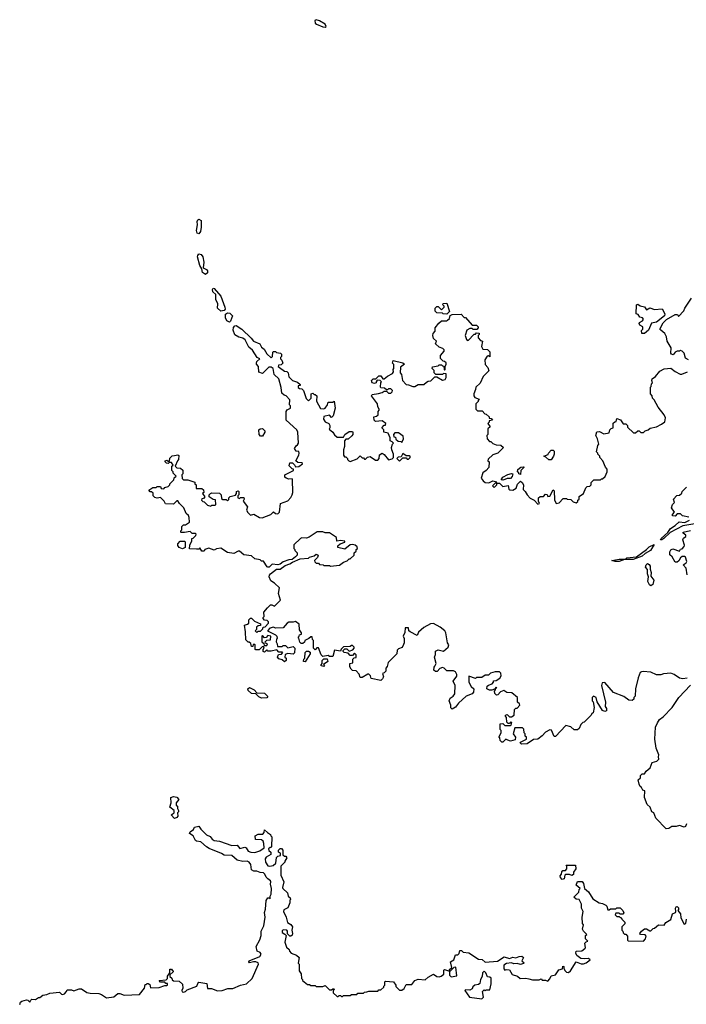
# Model space of a CAD drawing. Extents: x 2386423 to 2568864, y 578392 to 761999.
# Tile 34 of 256: x 2500493 to 2506567, y 606349 to 615326. Entities that reach past the tile are written whole.
import ezdxf

# ---------------------------------------------------------------- set-up
doc = ezdxf.new("R2010")
doc.units = 0

msp = doc.modelspace()

# ---------------------------------------------------------------- linework, layer by layer
at = {"layer": '0CON05XD'}
for points in [[(2503275, 615258.1), (2503285, 615263.8), (2503275.5, 615285), (2503225, 615316.2), (2503195, 615325.6), (2503180.9, 615319.1), (2503184.4, 615295), (2503196.2, 615285), (2503255, 615260.4), (2503275, 615258.1)], [(2502125, 613373.8), (2502109.2, 613379.2), (2502103.1, 613405), (2502114.3, 613454.3), (2502110, 613485), (2502115, 613500), (2502125, 613508), (2502145.8, 613495), (2502146.9, 613435), (2502139.4, 613395), (2502125, 613373.8)], [(2502185, 613002), (2502159.8, 613019.8), (2502153.8, 613055), (2502134.2, 613085), (2502114.4, 613164.4), (2502115, 613176.7), (2502125, 613190), (2502146.2, 613185), (2502162, 613165), (2502170, 613115), (2502163.3, 613063.3), (2502195, 613048.6), (2502204.4, 613035), (2502203.1, 613016.9), (2502185, 613002)], [(2502325, 612668.8), (2502296.2, 612695), (2502297.1, 612735), (2502279.4, 612775), (2502279.2, 612819.2), (2502254, 612845), (2502250, 612865), (2502255, 612877.5), (2502265.9, 612875.9), (2502325.9, 612805.9), (2502362.5, 612705), (2502364, 612686), (2502355, 612673.3), (2502325, 612668.8)], [(2504385, 612640), (2504353, 612643), (2504345, 612650), (2504293, 612653), (2504278.3, 612668.3), (2504280, 612695), (2504295, 612710), (2504305, 612710), (2504335, 612680), (2504360, 612705), (2504360, 612715), (2504350, 612725), (2504351.7, 612738.3), (2504385, 612740), (2504410, 612665), (2504385, 612640)], [(2506587.5, 612225), (2506561.2, 612241.2), (2506547.5, 612285), (2506530, 612305), (2506515, 612310), (2506505, 612302.5), (2506485, 612303.3), (2506466.1, 612293.9), (2506448.3, 612271.7), (2506432.5, 612275), (2506427.5, 612285), (2506430, 612335), (2506392.5, 612395), (2506387.5, 612435), (2506372.5, 612465), (2506333.6, 612493.6), (2506327.5, 612505), (2506355, 612561.2), (2506387.4, 612592.6), (2506465, 612636.7), (2506488.3, 612638.3), (2506495, 612620), (2506545, 612672.5), (2506552.5, 612695), (2506615, 612787.5)], [(2502405, 612566.7), (2502381.2, 612581.2), (2502368.8, 612608.8), (2502369.5, 612640.5), (2502385, 612654), (2502408.7, 612648.7), (2502432, 612625), (2502415, 612577.5), (2502405, 612566.7)], [(2506185, 612463.3), (2506162.5, 612465), (2506158.3, 612491.7), (2506170, 612505), (2506170, 612525), (2506145, 612540), (2506137.5, 612555), (2506140, 612565), (2506169.3, 612580.7), (2506177.5, 612595), (2506167, 612607), (2506145, 612612.5), (2506128.3, 612638.3), (2506110, 612645), (2506113.9, 612726.1), (2506125, 612732.5), (2506146.4, 612716.4), (2506185, 612707.5), (2506205, 612680), (2506235, 612698), (2506277, 612683), (2506348.3, 612688.3), (2506372, 612645), (2506368, 612625), (2506295, 612568.8), (2506251.2, 612558.8), (2506223.6, 612496.4), (2506185, 612463.3)], [(2503005, 610427.5), (2502977, 610403), (2502945, 610400), (2502895, 610383.3), (2502865, 610361.2), (2502845, 610356.7), (2502795, 610361.2), (2502765.8, 610334.2), (2502755, 610333.3), (2502746.7, 610336.7), (2502715, 610390), (2502695, 610390), (2502685, 610400), (2502635, 610410), (2502605, 610437.5), (2502535, 610447.5), (2502495, 610480), (2502485, 610480), (2502445, 610457.5), (2502385, 610467.5), (2502325, 610507.5), (2502285, 610502.5), (2502265, 610490), (2502215, 610507.5), (2502180, 610495), (2502175, 610480), (2502151.7, 610481.7), (2502135, 610510), (2502125, 610500), (2502105, 610497.5), (2502041.7, 610501.7), (2502042.5, 610535), (2502060, 610575), (2502060, 610595), (2502075, 610600), (2502098.3, 610621.7), (2502100, 610635), (2502095, 610640), (2502065, 610640), (2502045, 610660), (2501995, 610650), (2501965, 610650), (2501960, 610655), (2501960, 610665), (2501970, 610675), (2501970, 610705), (2501985, 610720), (2502005, 610720), (2502040, 610745), (2502037, 610787), (2502030, 610805), (2502010, 610825), (2501990, 610875), (2501950, 610915), (2501935, 610940), (2501925, 610940), (2501895, 610910), (2501823, 610913), (2501810, 610935), (2501775, 610970), (2501745, 610962.5), (2501725, 610970), (2501710, 610985), (2501708.3, 611008.3), (2501695, 611020), (2501681.7, 611021.7), (2501670, 611035), (2501705, 611060), (2501735, 611060), (2501745, 611070), (2501775, 611070), (2501781.7, 611051.7), (2501805, 611050), (2501815, 611060), (2501845, 611070), (2501860, 611085), (2501860, 611095), (2501898.3, 611131.7), (2501901.7, 611148.3), (2501920, 611165), (2501891.7, 611191.7), (2501890, 611205), (2501880, 611215), (2501880, 611255), (2501890, 611265), (2501875, 611290), (2501855, 611290), (2501845, 611280), (2501831.7, 611281.7), (2501820, 611295), (2501820, 611305), (2501835, 611310), (2501845, 611300), (2501858.3, 611301.7), (2501861.7, 611328.3), (2501881.7, 611348.3), (2501905, 611352.5), (2501935, 611360), (2501941.7, 611351.7), (2501940, 611315), (2501930, 611305), (2501910, 611255), (2501925, 611240), (2501958.3, 611238.3), (2501978.3, 611218.3), (2501980, 611185), (2501970, 611175), (2501973, 611143), (2501985, 611130), (2502025, 611130), (2502088.3, 611108.3), (2502090, 611095), (2502100, 611085), (2502101.7, 611051.7), (2502151.7, 611051.7), (2502168.3, 611038.3), (2502170, 611015), (2502160, 611005), (2502180, 610975), (2502168.3, 610961.7), (2502151.7, 610958.3), (2502150, 610945), (2502161.7, 610931.7), (2502175, 610930), (2502205, 610900), (2502235, 610890), (2502245, 610900), (2502275, 610900), (2502280, 610905), (2502278.3, 610948.3), (2502255, 610950), (2502220, 610975), (2502220, 610995), (2502233, 611007), (2502245, 611012.5), (2502315, 611010), (2502330, 610995), (2502331.7, 610961.7), (2502345, 610950), (2502375, 610950), (2502385, 610940), (2502398.3, 610951.7), (2502400, 610965), (2502411.7, 610978.3), (2502458.3, 610991.7), (2502470, 611005), (2502470, 611025), (2502485, 611030), (2502490, 611025), (2502490, 610995), (2502480, 610985), (2502480, 610965), (2502495, 610960), (2502505, 610970), (2502535, 610970), (2502537.5, 610955), (2502530, 610935), (2502570, 610885), (2502560, 610855), (2502571.7, 610831.7), (2502595, 610810), (2502627, 610817), (2502678.3, 610788.3), (2502703, 610783), (2502780, 610815), (2502805, 610840), (2502823, 610823), (2502845, 610820), (2502860, 610835), (2502870, 610915), (2502935, 610940), (2502965, 610970), (2502977, 610993), (2502982.5, 611015), (2502980, 611135), (2502975, 611140), (2502945, 611137.5), (2502920, 611145), (2502910, 611155), (2502910, 611175), (2502987.5, 611215), (2502988.3, 611228.3), (2502975, 611230), (2502948.3, 611258.3), (2502953, 611287), (2502980, 611285), (2502998.3, 611268.3), (2503005, 611250), (2503035, 611252.5), (2503070, 611275), (2503067, 611287), (2503028.3, 611288.3), (2503010, 611305), (2503037.5, 611355), (2503040, 611375), (2503035, 611390), (2503013, 611393), (2502997.5, 611415), (2503010.7, 611439.3), (2503025, 611450), (2503032.5, 611465), (2503027.5, 611565), (2503017.5, 611585), (2502920, 611675), (2502920, 611755), (2502930.7, 611769.3), (2502960, 611785), (2502960, 611805), (2502952.5, 611815), (2502955, 611860), (2502920, 611895), (2502901.7, 611901.7), (2502881.7, 611921.7), (2502876.7, 611973.3), (2502855, 612050), (2502812, 612092), (2502803.3, 612145), (2502785, 612156.7), (2502763, 612157), (2502705, 612100), (2502671.7, 612111.7), (2502670, 612165), (2502650, 612185), (2502650, 612195), (2502655, 612210), (2502680, 612235), (2502657, 612247), (2502615, 612313.3), (2502580.8, 612340.8), (2502546.3, 612406.3), (2502525, 612422), (2502490.5, 612430.5), (2502454, 612454), (2502438.8, 612495), (2502440, 612520), (2502453.9, 612536.1), (2502465, 612536.2), (2502515.6, 612505.6), (2502603.3, 612423.3), (2502623.8, 612393.8), (2502681.7, 612371.7), (2502695, 612340), (2502721.7, 612321.7), (2502745, 612280), (2502785, 612242.5), (2502796.4, 612253.6), (2502800, 612295), (2502805, 612300), (2502825, 612300), (2502833, 612293), (2502870, 612285), (2502880, 612275), (2502880, 612255), (2502870, 612245), (2502870, 612235), (2502881.7, 612221.7), (2502890, 612195), (2502875, 612180), (2502850, 612175), (2502847.5, 612165), (2502860, 612155), (2502905, 612120), (2502928.3, 612118.3), (2502940, 612105), (2502945, 612070), (2502980, 612035), (2503025, 612020), (2503048.3, 611998.3), (2503048.3, 611991.7), (2503031.7, 611988.3), (2503031.7, 611971.7), (2503043, 611963), (2503065, 611960), (2503080, 611945), (2503103, 611873), (2503125, 611850), (2503150, 611875), (2503150, 611915), (2503165, 611920), (2503175, 611910), (2503185, 611910), (2503200, 611895), (2503198.3, 611848.3), (2503235, 611780), (2503265, 611777.5), (2503275, 611782.5), (2503297, 611813), (2503305, 611840), (2503345, 611840), (2503358.3, 611848.3), (2503367.5, 611785), (2503350, 611715), (2503335, 611700), (2503315, 611720), (2503263, 611707), (2503260, 611685), (2503275, 611660), (2503310, 611645), (2503320, 611625), (2503320, 611605), (2503313, 611593), (2503346.4, 611566.4), (2503360.7, 611540.7), (2503385, 611520), (2503445, 611520), (2503457, 611543), (2503495, 611570), (2503525, 611570), (2503530, 611565), (2503530, 611545), (2503518.3, 611531.7), (2503485, 611500), (2503465, 611500), (2503452.5, 611485), (2503453.3, 611435), (2503443.3, 611405), (2503442.5, 611355), (2503451.7, 611341.7), (2503465, 611340), (2503480, 611325), (2503480, 611315), (2503493, 611303), (2503505, 611297.5), (2503567, 611323), (2503595, 611350), (2503615, 611330), (2503625, 611330), (2503635, 611320), (2503645, 611320), (2503663, 611337), (2503685, 611342.5), (2503735, 611310), (2503755, 611310), (2503770, 611325), (2503771.7, 611358.3), (2503795, 611372.5), (2503813, 611363), (2503853, 611313), (2503888.3, 611321.7), (2503900, 611335), (2503900, 611365), (2503883, 611403), (2503880, 611425), (2503890, 611455), (2503900, 611465), (2503888.3, 611478.3), (2503870, 611485), (2503870, 611515), (2503850, 611555), (2503810, 611565), (2503810, 611585), (2503792.5, 611605), (2503815, 611630), (2503825, 611630), (2503830, 611645), (2503795, 611670), (2503735, 611662.5), (2503722.5, 611675), (2503720, 611705), (2503745, 611710), (2503758.3, 611721.7), (2503760, 611755), (2503770, 611765), (2503770, 611775), (2503757.5, 611795), (2503752.5, 611825), (2503697.5, 611895), (2503705, 611910), (2503761.7, 611918.3), (2503795, 611927.5), (2503815, 611940), (2503835, 611940), (2503855, 611920), (2503875, 611920), (2503888.3, 611931.7), (2503890, 611945), (2503875, 611960), (2503855, 611960), (2503845, 611950), (2503835, 611950), (2503817.5, 611967.5), (2503785, 611970), (2503780, 611975), (2503782.5, 612017.5), (2503790, 612025), (2503777.5, 612037.5), (2503751.7, 612038.3), (2503740, 612025), (2503740, 612015), (2503725, 612007.5), (2503703.6, 612013.6), (2503700, 612035), (2503715, 612050), (2503738.3, 612051.7), (2503765, 612080), (2503785, 612077.5), (2503801.7, 612051.7), (2503815, 612050), (2503843.9, 612076.1), (2503889.3, 612100.7), (2503900, 612115), (2503897.5, 612135), (2503902.5, 612145), (2503901.7, 612181.7), (2503890, 612195), (2503895, 612220), (2503985, 612197.5), (2504000, 612185), (2503963, 612157), (2503960, 612105), (2503971.7, 612091.7), (2503980, 612035), (2504015, 612000), (2504037, 611997), (2504075, 611980), (2504095, 611982.5), (2504125, 612000), (2504175, 612000), (2504198.3, 612021.7), (2504215, 612030), (2504238.3, 612031.7), (2504275, 612070), (2504295, 612070), (2504345, 612040), (2504370, 612045), (2504380, 612065), (2504378.3, 612098.3), (2504355, 612100), (2504345, 612090), (2504285, 612090), (2504270, 612105), (2504268.3, 612128.3), (2504250, 612145), (2504255, 612160), (2504305, 612170), (2504315, 612180), (2504335, 612180), (2504345, 612170), (2504358.3, 612168.3), (2504360, 612135), (2504365, 612130), (2504370, 612135), (2504370, 612165), (2504380, 612185), (2504378.3, 612198.3), (2504365, 612210), (2504351.7, 612211.7), (2504328.3, 612238.3), (2504327.5, 612265), (2504360, 612305), (2504360, 612315), (2504348.3, 612328.3), (2504315, 612340), (2504281.7, 612371.7), (2504290, 612395), (2504265, 612420), (2504257.5, 612445), (2504260, 612465), (2504280, 612485), (2504277.5, 612515), (2504311.7, 612558.3), (2504335, 612580), (2504385, 612580), (2504390, 612585)], [(2504390, 612585), (2504408.3, 612601.7), (2504415, 612630), (2504435, 612637.5), (2504515, 612640), (2504541.7, 612611.7), (2504555, 612610), (2504615, 612540), (2504655, 612540), (2504670, 612525), (2504670, 612515), (2504658.3, 612501.7), (2504625, 612500), (2504615, 612510), (2504595, 612510), (2504567.5, 612495), (2504552.5, 612445), (2504565, 612410), (2504578.3, 612401.7), (2504635, 612460), (2504645, 612460), (2504655, 612470), (2504678.3, 612468.3), (2504680, 612455), (2504670, 612445), (2504670, 612425), (2504691.7, 612401.7), (2504710, 612395), (2504702.5, 612345), (2504711.7, 612321.7), (2504755, 612320), (2504777, 612297), (2504778.3, 612251.7), (2504765, 612260), (2504751.7, 612258.3), (2504732.5, 612225), (2504733, 612183), (2504757.5, 612155), (2504766.4, 612123.6), (2504717, 612073), (2504689.3, 612010.7), (2504650, 611975), (2504647, 611953), (2504630, 611915), (2504630, 611895), (2504641.7, 611881.7), (2504680, 611865), (2504670, 611855), (2504670, 611845), (2504650, 611825), (2504650, 611775), (2504665, 611760), (2504708.3, 611758.3), (2504731.7, 611731.7), (2504745, 611730), (2504770, 611705), (2504771.7, 611691.7), (2504788.3, 611688.3), (2504800, 611675), (2504771.7, 611668.3), (2504770, 611655), (2504760, 611645), (2504780, 611615), (2504760, 611595), (2504760, 611545), (2504750, 611535), (2504753, 611503), (2504775, 611480), (2504785, 611480), (2504803, 611463), (2504835, 611450), (2504877, 611447), (2504900, 611425), (2504850, 611375), (2504805, 611360), (2504761.7, 611318.3), (2504760, 611305), (2504770, 611295), (2504767, 611243), (2504742.5, 611215), (2504712.5, 611195), (2504696.7, 611145), (2504715, 611120), (2504735, 611107.5), (2504766.4, 611103.6), (2504805, 611120), (2504830, 611115), (2504840, 611100), (2504825, 611100), (2504802.5, 611075), (2504815, 611060), (2504828.3, 611071.7), (2504840, 611085), (2504840, 611100), (2504865, 611100), (2504895, 611070), (2504945, 611080), (2504950, 611045), (2504958.3, 611038.3), (2504985, 611037.5), (2505017.5, 611055), (2505029.3, 611090.7), (2505055, 611117.5), (2505072.5, 611105), (2505082.5, 611085), (2505081.7, 611041.7), (2505100, 611025), (2505117.5, 610995), (2505145, 610962.5), (2505180, 610945), (2505215, 610910), (2505230, 610915), (2505220, 610935), (2505220, 610965), (2505235, 610980), (2505265, 610980), (2505285, 611000), (2505298.3, 610998.3), (2505305, 610980), (2505325, 610982.5), (2505355, 611040), (2505361.7, 611031.7), (2505367, 610947), (2505380, 610915), (2505408.3, 610921.7), (2505445, 610960), (2505475, 610960), (2505483, 610953), (2505515, 610950), (2505535, 610930), (2505565, 610920), (2505578.3, 610931.7), (2505580, 610945), (2505590, 610955), (2505591.7, 610978.3), (2505630, 611005), (2505651.7, 611058.3), (2505665, 611070), (2505688.3, 611071.7), (2505700, 611085), (2505700, 611105), (2505725, 611130), (2505785, 611130), (2505795, 611140), (2505805, 611140), (2505828.3, 611161.7), (2505847, 611203), (2505847, 611227), (2505830, 611245), (2505807.5, 611305), (2505780, 611335), (2505780, 611345), (2505760, 611365), (2505760, 611375), (2505750, 611385), (2505760, 611445), (2505770, 611455), (2505757.5, 611505), (2505742.5, 611535), (2505751.7, 611568.3), (2505775, 611570), (2505815, 611550), (2505865, 611560), (2505870, 611585), (2505881.7, 611598.3), (2505900, 611605), (2505901.7, 611648.3), (2505915, 611660), (2505928.3, 611661.7), (2505935, 611690), (2505968.3, 611678.3), (2505991.7, 611641.7), (2506015, 611640), (2506030, 611625), (2506031.7, 611611.7), (2506085, 611560), (2506105, 611560), (2506125, 611577.5), (2506137, 611577), (2506153, 611563), (2506177, 611563), (2506193, 611577), (2506220, 611585), (2506238.3, 611601.7), (2506295, 611612.5), (2506341.7, 611638.3), (2506370.7, 611659.3), (2506376.7, 611695), (2506365, 611722.5), (2506311.7, 611791.7), (2506275, 611860), (2506260, 611875), (2506257, 611897), (2506240, 611915), (2506240, 611975), (2506247, 611983), (2506250, 612005), (2506260, 612015), (2506252.5, 612035), (2506255, 612050), (2506285, 612072.5), (2506325, 612120), (2506365, 612143.3), (2506425, 612147.5), (2506465, 612117.5), (2506510, 612095), (2506525, 612093.3), (2506577.5, 612115)], [(2502688.3, 611528.3), (2502673.6, 611543.6), (2502672.5, 611585), (2502683, 611597), (2502705, 611597.5), (2502727, 611577), (2502727.5, 611565), (2502705, 611530), (2502688.3, 611528.3)], [(2503975, 611470), (2503990, 611505), (2503988.3, 611528.3), (2503945, 611560), (2503911.7, 611558.3), (2503900, 611545), (2503901.7, 611521.7), (2503918.3, 611518.3), (2503921.7, 611501.7), (2503942.5, 611482.5), (2503965, 611480), (2503975, 611470)], [(2505335, 611312.5), (2505315, 611312.5), (2505288.3, 611338.3), (2505270, 611345), (2505308.3, 611361.7), (2505310, 611375), (2505335, 611400), (2505355, 611400), (2505361.7, 611391.7), (2505362.5, 611365), (2505356.7, 611345), (2505335, 611312.5)], [(2503955, 611300), (2503985, 611330), (2504015, 611330), (2504025, 611320), (2504035, 611320), (2504050, 611335), (2504050, 611345), (2504045, 611350), (2504015, 611350), (2503985, 611370), (2503968.3, 611341.7), (2503943, 611337), (2503930, 611325), (2503955, 611300)], [(2505055, 611180), (2505040, 611185), (2505040, 611195), (2505030, 611205), (2505032.5, 611225), (2505060, 611245), (2505085, 611250), (2505090, 611245), (2505060, 611215), (2505055, 611180)], [(2504895, 611127.5), (2504881.7, 611131.7), (2504894.2, 611155.8), (2504941.7, 611178.3), (2504975, 611188.8), (2504986.7, 611186.7), (2504979.5, 611160.5), (2504966.2, 611143.8), (2504935, 611143.3), (2504915, 611133.3), (2504895, 611127.5)], [(2506589.2, 610790.8), (2506533.6, 610803.6), (2506515, 610820), (2506485, 610820), (2506465, 610800), (2506441.7, 610801.7), (2506440, 610815), (2506460, 610835), (2506432.5, 610875), (2506442.5, 610905), (2506460, 610925), (2506450, 610955), (2506481.7, 610988.3), (2506505, 610990), (2506525, 611010), (2506530, 611025), (2506570, 611065)], [(2506645, 610729.6), (2506535, 610711.3), (2506420.9, 610649.1), (2506363.3, 610595), (2506345, 610584.4), (2506332.5, 610585), (2506336.7, 610595), (2506398.3, 610651.7), (2506423.2, 610686.8), (2506466, 610715), (2506501.2, 610748.8), (2506555, 610742), (2506595, 610762.2)], [(2506130, 609325), (2506103.3, 609225), (2506101.7, 609158.3), (2506090, 609145), (2506088.3, 609131.7), (2506075, 609120), (2506045, 609122.5), (2505996.7, 609156.7), (2505905, 609192.5), (2505825, 609282.5), (2505800, 609280), (2505794.2, 609255), (2505831.2, 609105), (2505827.5, 609065), (2505840, 609045), (2505840, 609025), (2505825, 609020), (2505805, 609027.5), (2505756.4, 609106.4), (2505746.7, 609145), (2505723, 609157), (2505710, 609145), (2505710, 609115), (2505717, 609107), (2505727.5, 609055), (2505720, 609005), (2505705, 609000), (2505700, 608985), (2505635, 608920), (2505623, 608917), (2505605, 608900), (2505590, 608865), (2505575, 608850), (2505545, 608852.5), (2505515, 608877.5), (2505468.3, 608891.7), (2505375, 608790), (2505361.7, 608791.7), (2505338.3, 608848.3), (2505325, 608850), (2505285, 608830), (2505253.8, 608796.2), (2505215, 608767.5), (2505175, 608763.3), (2505116, 608724), (2505065, 608720), (2505053, 608733), (2505055, 608740), (2505110, 608765), (2505110, 608785), (2505100, 608795), (2505100, 608815), (2505090, 608825), (2505087, 608857), (2505075, 608870), (2505005, 608870), (2504990, 608815), (2505010, 608785), (2505008.3, 608761.7), (2504965, 608747.5), (2504941.7, 608758.3), (2504923, 608767), (2504895, 608740), (2504885, 608740), (2504870, 608755), (2504867, 608777), (2504860, 608785), (2504880, 608825), (2504880, 608845), (2504870, 608855), (2504870, 608905), (2504895, 608910), (2504915, 608890), (2504965, 608890), (2504970, 608895), (2504978.3, 608918.3), (2504965, 608920), (2504955, 608910), (2504945, 608910), (2504931.7, 608921.7), (2504930, 608965), (2504920, 608975), (2504920, 608985), (2504935, 608990), (2504955, 608970), (2504975, 608970), (2504997.5, 608985), (2505001.7, 609038.3), (2505015, 609050), (2505025, 609050), (2505050, 609075), (2505048.3, 609088.3), (2505030, 609105), (2505030, 609145), (2504978.3, 609188.3), (2504930.7, 609190.7), (2504905, 609210), (2504875, 609197.5), (2504849.3, 609170.7), (2504838.3, 609168.3), (2504823, 609183), (2504820, 609205), (2504830, 609215), (2504830, 609230), (2504840, 609235), (2504835, 609240), (2504818.3, 609221.7), (2504795, 609212.5), (2504773, 609213), (2504750, 609225), (2504751.7, 609248.3), (2504765, 609260), (2504798.3, 609271.7), (2504810, 609285), (2504811.7, 609298.3), (2504835, 609300), (2504868.3, 609321.7), (2504880, 609345), (2504878.3, 609368.3), (2504865, 609380), (2504825, 609380), (2504783, 609367), (2504765, 609350), (2504735, 609350), (2504705, 609330), (2504655, 609330), (2504645, 609320), (2504585, 609340), (2504586.7, 609285), (2504607, 609247), (2504632.5, 609225), (2504626.7, 609193.3), (2504615, 609180), (2504560.7, 609159.3), (2504492.5, 609095), (2504465, 609057.5), (2504435, 609040), (2504422.5, 609052.5), (2504422.5, 609075), (2504407.5, 609115), (2504415, 609140), (2504443, 609157), (2504459.3, 609180.7), (2504460, 609255), (2504442.5, 609295), (2504475, 609340), (2504477, 609357), (2504465, 609380), (2504445, 609390), (2504385, 609390), (2504360, 609415), (2504345, 609420), (2504320.7, 609409.3), (2504297, 609383), (2504283, 609383), (2504267.5, 609395), (2504268.3, 609421.7), (2504276.7, 609433.3), (2504287.5, 609455), (2504272.5, 609515), (2504281.7, 609538.3), (2504281.7, 609568.3), (2504305, 609580), (2504355, 609570), (2504397.5, 609605), (2504402.5, 609625), (2504390, 609645), (2504377.5, 609735), (2504367.5, 609755), (2504325, 609787.5), (2504265, 609820), (2504235, 609817.5), (2504177, 609783), (2504127, 609743), (2504115, 609712.5), (2504050, 609745), (2504040, 609755), (2504035, 609780), (2504005, 609780), (2504001.7, 609738.3), (2503987.5, 609705), (2503997.5, 609685), (2503997.5, 609645), (2503991.7, 609628.3), (2503978.3, 609601.7), (2503945, 609590), (2503931.7, 609578.3), (2503930, 609545), (2503850, 609465), (2503841.7, 609428.3), (2503830, 609415), (2503830, 609385), (2503815, 609370), (2503800, 609365), (2503807.5, 609335), (2503800, 609315), (2503785, 609300), (2503695, 609320), (2503690, 609345), (2503675, 609360), (2503665, 609360), (2503615, 609330), (2503595, 609330), (2503587.5, 609357.5), (2503558.3, 609388.3), (2503525, 609392.5), (2503513.6, 609403.6), (2503502.5, 609425), (2503500, 609455), (2503528.3, 609461.7), (2503530, 609495), (2503541.7, 609508.3), (2503558.3, 609511.7), (2503560, 609535), (2503545, 609550), (2503525, 609530), (2503505, 609530), (2503485, 609550), (2503450, 609555), (2503440, 609565), (2503440, 609575), (2503455, 609590), (2503475, 609590), (2503495, 609570), (2503528.3, 609581.7), (2503540, 609595), (2503540, 609605), (2503525, 609620), (2503515, 609620), (2503505, 609610), (2503443, 609607), (2503421.7, 609588.3), (2503415, 609570), (2503361.7, 609578.3), (2503345, 609520), (2503315, 609520), (2503305, 609530), (2503255, 609520), (2503240, 609535), (2503215, 609600), (2503201.7, 609598.3), (2503185, 609580), (2503170, 609595), (2503170, 609665), (2503160, 609675), (2503158.3, 609698.3), (2503145, 609700), (2503127, 609683), (2503090, 609665), (2503088.3, 609651.7), (2503071.7, 609638.3), (2503058.3, 609638.3), (2503045, 609650), (2503037, 609687), (2503030, 609695), (2503040, 609705), (2503041.7, 609718.3), (2503060, 609725), (2503060, 609735), (2503043, 609763), (2503040, 609815), (2503005, 609840), (2502985, 609832.5), (2502945, 609832.5), (2502930, 609825), (2502895, 609782.5), (2502825, 609777.5), (2502805, 609787.5), (2502773, 609777), (2502750, 609755), (2502825, 609717.5), (2502837.5, 609705), (2502840, 609685), (2502833, 609677), (2502830, 609655), (2502840, 609635), (2502841.7, 609611.7), (2502885, 609610), (2502895, 609620), (2502915, 609620), (2502935, 609600), (2502985, 609610), (2503000, 609595), (2502997, 609553), (2502985, 609540), (2502935, 609547.5), (2502911.7, 609538.3), (2502910, 609515), (2502920, 609505), (2502920, 609485), (2502905, 609470), (2502885, 609490), (2502855, 609500), (2502842.5, 609515), (2502851.7, 609538.3), (2502878.3, 609541.7), (2502890, 609555), (2502885, 609560), (2502855, 609560), (2502835, 609580), (2502785, 609570), (2502755, 609570), (2502745, 609580), (2502725, 609560), (2502710, 609565), (2502710, 609585), (2502720, 609595), (2502715, 609610), (2502701.7, 609608.3), (2502675, 609580), (2502645, 609580), (2502640, 609585), (2502640, 609625), (2502635, 609630), (2502621.7, 609628.3), (2502618.3, 609611.7), (2502605, 609610), (2502598.3, 609638.3), (2502585, 609650), (2502575, 609650), (2502553, 609673), (2502550, 609745), (2502540, 609805), (2502570, 609815), (2502580, 609825), (2502580, 609855), (2502595, 609870), (2502605, 609870), (2502631.7, 609841.7), (2502688.3, 609818.3), (2502688.3, 609801.7), (2502665, 609800), (2502651.7, 609788.3), (2502650, 609765), (2502640, 609755), (2502655, 609740), (2502665, 609750), (2502688.3, 609751.7), (2502708.3, 609771.7), (2502711.7, 609788.3), (2502728.3, 609791.7), (2502760, 609825), (2502760, 609835), (2502748.3, 609848.3), (2502725, 609850), (2502710, 609865), (2502710, 609875), (2502720, 609885), (2502717.5, 609925), (2502750, 609965), (2502778.3, 609991.7), (2502791.7, 609991.7), (2502815, 609980), (2502870, 610035), (2502850, 610095), (2502860, 610145), (2502815, 610190), (2502780.7, 610210.7), (2502767.5, 610245), (2502768.3, 610261.7), (2502777.5, 610275), (2502832.5, 610315), (2502865, 610317.5), (2502910.5, 610349.5), (2502955.9, 610364.1), (2502979.3, 610380.7), (2503048.3, 610411.7), (2503125, 610417.5), (2503135, 610426.7), (2503175, 610437.5), (2503195, 610452.5), (2503212.5, 610445), (2503207, 610423), (2503180, 610395), (2503181.7, 610381.7), (2503195, 610370), (2503215, 610370), (2503225, 610360), (2503257, 610357), (2503265, 610350), (2503315, 610350), (2503325, 610342.5), (2503407, 610353), (2503445, 610380), (2503477, 610393), (2503495, 610410), (2503505, 610410), (2503540, 610445), (2503540, 610465), (2503558.3, 610481.7), (2503560, 610495), (2503570, 610505), (2503568.3, 610518.3), (2503550, 610535), (2503525, 610542.5), (2503505, 610536.7), (2503455, 610497.5), (2503393, 610513), (2503390.7, 610529.3), (2503413.8, 610546.2), (2503455, 610562.5), (2503455, 610570), (2503415, 610577.5), (2503381.7, 610571.7), (2503380, 610605), (2503315, 610647.5), (2503275, 610647.5), (2503255, 610657.5), (2503205, 610657.5), (2503131.7, 610608.3), (2503105, 610600), (2503065, 610602.5), (2503053, 610597), (2502991.7, 610538.3), (2502990, 610505), (2503000, 610495), (2503000, 610485), (2503020, 610465), (2503020, 610445), (2503005, 610427.5)], [(2506576, 610265), (2506566.7, 610325), (2506540, 610355), (2506565, 610372.5), (2506572.5, 610385), (2506560, 610425), (2506551.7, 610431.7), (2506528.3, 610431.7), (2506515, 610420), (2506499.3, 610390.7), (2506485, 610380), (2506465, 610380), (2506438.3, 610428.3), (2506418.3, 610448.3), (2506417.5, 610475), (2506427, 610493), (2506445, 610502.5), (2506505, 610480), (2506515, 610500), (2506528.3, 610501.7), (2506548.3, 610521.7), (2506550, 610535), (2506536.7, 610585), (2506542.3, 610597.7), (2506562.5, 610615), (2506562.5, 610625), (2506537.5, 610645), (2506540, 610655), (2506605, 610669.2)], [(2501975, 610502.5), (2501945, 610512.5), (2501933, 610533), (2501933, 610547), (2501955, 610570), (2501995, 610570), (2502000, 610565), (2502000, 610515), (2501975, 610502.5)], [(2505955, 610384.6), (2505920, 610385), (2505890, 610395), (2505955, 610406.9), (2506011.7, 610408.3), (2506025, 610418.8), (2506112, 610428), (2506203.8, 610495), (2506229.3, 610520.7), (2506275, 610540), (2506240, 610485), (2506192.1, 610457.9), (2506165, 610434.5), (2506082.5, 610405), (2506005, 610403.3), (2505955, 610384.6)], [(2506245, 610163.3), (2506232.7, 610172.7), (2506216.2, 610205), (2506223.3, 610245), (2506213.1, 610273.1), (2506213.3, 610313.3), (2506196.2, 610335), (2506200, 610355), (2506215, 610366.7), (2506229.5, 610359.5), (2506238.8, 610345), (2506237.5, 610315), (2506248, 610285), (2506243.3, 610253.3), (2506270, 610215), (2506263.3, 610175), (2506245, 610163.3)], [(2502745, 609620), (2502750, 609635), (2502731.7, 609641.7), (2502730, 609655), (2502745, 609670), (2502778.3, 609671.7), (2502780, 609705), (2502755, 609710), (2502738.3, 609691.7), (2502725, 609690), (2502705, 609710), (2502700, 609705), (2502700, 609655), (2502718.3, 609638.3), (2502721.7, 609621.7), (2502745, 609620)], [(2503095, 609470), (2503080, 609475), (2503083, 609497), (2503090, 609505), (2503093, 609557), (2503105, 609570), (2503125, 609570), (2503138.3, 609558.3), (2503140, 609545), (2503095, 609470)], [(2503265, 609430), (2503240, 609435), (2503240, 609445), (2503250, 609455), (2503250, 609485), (2503265, 609500), (2503295, 609500), (2503300, 609475), (2503261.7, 609448.3), (2503270, 609435), (2503265, 609430)], [(2506576.4, 609323.6), (2506535, 609317.5), (2506505, 609322.5), (2506456.1, 609356.1), (2506425, 609367.5), (2506358.3, 609361.7), (2506335, 609352.5), (2506295, 609352.5), (2506245, 609376.7), (2506175, 609383.3), (2506158.3, 609381.7), (2506147, 609373), (2506130, 609325)], [(2506567.5, 607995), (2506559.3, 607970.7), (2506546.4, 607963.6), (2506505, 607980), (2506475, 607970), (2506435, 607970), (2506408.3, 607951.7), (2506385, 607950), (2506290, 608045), (2506270, 608095), (2506253, 608103), (2506237, 608147), (2506209.3, 608169.3), (2506187.5, 608235), (2506190, 608295), (2506171.7, 608301.7), (2506160, 608325), (2506147.5, 608335), (2506137.5, 608355), (2506130, 608395), (2506150, 608415), (2506150, 608435), (2506165, 608450), (2506185, 608450), (2506200, 608475), (2506236.4, 608503.6), (2506257.5, 608555), (2506297.5, 608565), (2506317.5, 608585), (2506313.3, 608605), (2506317.5, 608625), (2506293.9, 608683.9), (2506280, 608765), (2506286.2, 608875), (2506303.8, 608915), (2506323.3, 608945), (2506355, 608968.8), (2506437.1, 609055), (2506500, 609145), (2506605, 609258.8)], [(2502695, 609141.2), (2502671.7, 609151.7), (2502645, 609180), (2502605, 609182.5), (2502575, 609210), (2502572.5, 609225), (2502587, 609237), (2502630, 609215), (2502655, 609190), (2502725, 609186.2), (2502752.5, 609155), (2502745, 609143.3), (2502695, 609141.2)], [(2501905, 608043.3), (2501872.5, 608075), (2501900, 608095), (2501900, 608115), (2501860, 608145), (2501872.5, 608185), (2501870, 608235), (2501895, 608242.5), (2501925, 608237.5), (2501942.5, 608215), (2501920, 608185), (2501920, 608165), (2501930, 608155), (2501930, 608135), (2501940, 608115), (2501940, 608105), (2501930, 608095), (2501932.5, 608065), (2501925, 608052.5), (2501905, 608043.3)], [(2502754.4, 607494.4), (2502738.6, 607508.6), (2502728, 607535), (2502715, 607548), (2502685, 607550), (2502655, 607562.5), (2502625, 607562.5), (2502604.1, 607574.1), (2502600, 607625), (2502585, 607646), (2502565, 607653.8), (2502525, 607650), (2502475, 607662.5), (2502425, 607706.7), (2502355, 607708.8), (2502333.3, 607725), (2502219.7, 607769.7), (2502194.5, 607784.5), (2502145, 607831.2), (2502105, 607836.7), (2502094, 607844), (2502072.5, 607885), (2502040, 607905), (2502047, 607923), (2502076.4, 607943.6), (2502087, 607963), (2502125, 607972.5), (2502143.8, 607945), (2502193.8, 607895), (2502228.8, 607878.8), (2502246.1, 607856.1), (2502265, 607843.3), (2502315, 607836.7), (2502425, 607797.5), (2502475, 607800), (2502498.3, 607768.3), (2502545, 607782.5), (2502556.1, 607776.1), (2502575, 607743.8), (2502600, 607735), (2502635, 607734.3), (2502681.7, 607748.3), (2502720, 607775), (2502717.5, 607815), (2502710, 607835), (2502695, 607850), (2502641.7, 607851.7), (2502640, 607885), (2502665, 607900), (2502708.3, 607901.7), (2502720, 607915), (2502725, 607940), (2502750, 607915), (2502778.3, 607898.3), (2502780, 607885), (2502790, 607875), (2502788.3, 607788.3), (2502785, 607780), (2502775, 607780), (2502760, 607765), (2502761.7, 607751.7), (2502780, 607735), (2502780, 607715), (2502740, 607690), (2502730, 607675), (2502732.9, 607645), (2502755, 607611.2), (2502771.7, 607608.3), (2502804.1, 607615.9), (2502827.5, 607635), (2502831.7, 607688.3), (2502845, 607700), (2502870, 607705), (2502868.3, 607728.3), (2502850, 607735), (2502850, 607755), (2502865, 607770), (2502878.3, 607768.3), (2502890, 607755), (2502891.7, 607711.7), (2502905, 607700), (2502918.3, 607698.3), (2502927.5, 607685), (2502910, 607655), (2502910, 607645), (2502873, 607607), (2502873.6, 607526.4), (2502900, 607465), (2502886.7, 607415), (2502890, 607405), (2502932.5, 607365), (2502940, 607335), (2502958.3, 607318.3), (2502960, 607305), (2502953, 607297), (2502953.3, 607275), (2502935, 607230), (2502900.7, 607209.3), (2502897.5, 607195), (2502922.5, 607145), (2502932.5, 607095), (2502965, 607077.5), (2502977.5, 607055), (2502972.5, 607025), (2502980, 606995), (2502975, 606980), (2502965, 606970), (2502955, 606970), (2502932.5, 606992.5), (2502932.5, 607015), (2502926.2, 607026.2), (2502895, 607027.5), (2502885, 607020), (2502883.3, 607005), (2502909.3, 606989.3), (2502920, 606975), (2502910, 606915), (2502925, 606870), (2502948.3, 606848.3), (2502950, 606835), (2502967.5, 606815), (2503015.9, 606795.9), (2503040, 606775), (2503030, 606725), (2503040, 606715), (2503040, 606655), (2503057, 606627), (2503060, 606585), (2503070, 606575), (2503070, 606565), (2503115, 606530), (2503135, 606530), (2503145, 606520), (2503185, 606520), (2503195, 606510), (2503255, 606510), (2503275, 606520), (2503315, 606480), (2503335, 606480), (2503345, 606490), (2503355, 606490), (2503360, 606485), (2503350, 606475), (2503350, 606455), (2503385, 606420), (2503395, 606420), (2503405, 606430), (2503415, 606430), (2503425, 606420), (2503435, 606420), (2503445, 606430), (2503505, 606430), (2503515, 606440), (2503565, 606440), (2503575, 606450), (2503625, 606450), (2503635, 606460), (2503655, 606462.5), (2503675, 606470), (2503755, 606470), (2503765, 606480), (2503785, 606480), (2503810, 606505), (2503810, 606515), (2503820, 606525), (2503820, 606555), (2503825, 606560), (2503900, 606555), (2503920, 606525), (2503921.7, 606511.7), (2503940.7, 606490.7), (2503955, 606477.5), (2503975, 606477.5), (2503996.1, 606493.9), (2504015, 606530), (2504065, 606530), (2504095, 606567.5), (2504125, 606577.5), (2504187, 606573), (2504213.8, 606596.2), (2504265, 606622.5), (2504295, 606602.5), (2504315, 606600), (2504333.6, 606606.4), (2504357, 606623), (2504358.3, 606661.7), (2504365, 606667.5), (2504410, 606650), (2504410, 606615), (2504425, 606600), (2504475, 606610), (2504468.3, 606688.3), (2504450, 606685), (2504415, 606650), (2504410, 606650), (2504410, 606665), (2504430, 606685), (2504420, 606735), (2504450, 606755), (2504465, 606800), (2504485, 606800), (2504498.3, 606811.7), (2504505, 606840), (2504518.3, 606838.3), (2504533, 606823), (2504585, 606817.5), (2504675, 606760), (2504708.3, 606758.3), (2504735, 606732.5), (2504847, 606743), (2504908.3, 606781.7), (2504955, 606767.5), (2504985, 606777.5), (2505015, 606772.5), (2505043.6, 606786.4), (2505067, 606787), (2505082.5, 606775), (2505070, 606745), (2505088.3, 606728.3), (2505085, 606720), (2505055, 606713.3), (2505025, 606722.5), (2504995, 606717.5), (2504975, 606727.5), (2504928.3, 606721.7), (2504903, 606707), (2504903, 606673), (2504915, 606660), (2504925, 606667.5), (2504955, 606662.5), (2504981.7, 606621.7), (2505030, 606605), (2505053, 606583), (2505105, 606587.5), (2505131.7, 606581.7), (2505165, 606572.5), (2505225, 606572.5), (2505245, 606580), (2505255, 606570), (2505285, 606570), (2505305, 606560), (2505325, 606580), (2505335, 606610), (2505375, 606617.5), (2505405, 606662.5), (2505438.3, 606671.7), (2505441.7, 606698.3), (2505450, 606695), (2505450, 606675), (2505463.6, 606653.6), (2505475, 606642.5), (2505495, 606640), (2505512.5, 606655), (2505563, 606737), (2505608.3, 606718.3), (2505631.7, 606718.3), (2505655, 606727.5), (2505690, 606755), (2505675, 606767.5), (2505635, 606762.5), (2505605, 606767.5), (2505570, 606795), (2505560, 606815), (2505565, 606832.5), (2505615, 606836.7), (2505643, 606857), (2505650, 606865), (2505643.3, 606905), (2505655, 606920), (2505670, 606925), (2505650, 606945), (2505650, 606975), (2505660, 606985), (2505630, 607015), (2505622.5, 607035), (2505630, 607075), (2505620, 607085), (2505617.5, 607145), (2505627.5, 607195), (2505612.5, 607225), (2505611.7, 607261.7), (2505590, 607305), (2505565, 607307.5), (2505542.5, 607325), (2505588.3, 607371.7), (2505590, 607395), (2505600, 607405), (2505562.5, 607435), (2505575, 607470), (2505618.3, 607468.3), (2505631.7, 607451.7), (2505640, 607405), (2505677.5, 607375), (2505715, 607310), (2505773, 607273), (2505805, 607267.5), (2505835, 607252.5), (2505842.5, 607245), (2505851.7, 607211.7), (2505865, 607210), (2505875, 607220), (2505925, 607220), (2505935, 607230), (2505965, 607230), (2505990, 607205), (2505997.5, 607182.5), (2505988.3, 607171.7), (2505965, 607170), (2505955, 607180), (2505925, 607180), (2505920, 607165), (2505935, 607150), (2505955, 607150), (2505965, 607140), (2505975, 607140), (2505980, 607125), (2506007, 607097), (2506007, 607083), (2505980, 607055), (2505980, 607025), (2505990, 607015), (2505991.7, 607001.7), (2506005, 606990), (2506015, 606990), (2506031.7, 606971.7), (2506030, 606935), (2506038.3, 606928.3), (2506175.7, 606924.3), (2506196.7, 606945), (2506201.7, 606971.7), (2506191.7, 606981.7), (2506150, 606985), (2506142.5, 606995), (2506157.5, 607015), (2506185, 607037.5), (2506205, 607037.5), (2506235, 607020), (2506245, 607020), (2506265, 607040), (2506277, 607043), (2506315, 607072.5), (2506365, 607070), (2506380, 607095), (2506426.7, 607123.3), (2506440, 607175), (2506467.5, 607185), (2506472.5, 607195), (2506467.5, 607225), (2506475, 607237.5), (2506485, 607240), (2506495, 607227.5), (2506496.2, 607213.8), (2506490, 607205), (2506513.8, 607175), (2506516.7, 607136.7), (2506548.3, 607078.3), (2506562.5, 607085), (2506567.5, 607125)], [(2505435, 607487.5), (2505420, 607505), (2505418.3, 607521.7), (2505430, 607535), (2505433, 607557), (2505441.7, 607568.3), (2505465, 607570), (2505480, 607585), (2505480, 607605), (2505471.7, 607618.3), (2505558.3, 607618.3), (2505560, 607585), (2505540, 607555), (2505538.3, 607531.7), (2505525, 607522.5), (2505501.7, 607531.7), (2505468.3, 607531.7), (2505460, 607525), (2505455, 607492.5), (2505435, 607487.5)], [(2500493, 606347), (2500501.7, 606368.3), (2500512.5, 606377.5), (2500555, 606390), (2500567, 606387), (2500585, 606370), (2500590, 606385), (2500603, 606397), (2500637, 606393), (2500665, 606410), (2500675, 606410), (2500705, 606432.5), (2500741.7, 606438.3), (2500768.3, 606451.7), (2500855, 606460), (2500873, 606443), (2500885, 606440), (2500900, 606445), (2500920, 606465), (2500925, 606480), (2500965, 606480), (2500985, 606472.5), (2501035, 606490), (2501055, 606490), (2501105, 606457.5), (2501135, 606450), (2501215, 606446.7), (2501238.3, 606438.3), (2501285, 606407.5), (2501351.7, 606418.3), (2501387, 606447), (2501405, 606447.5), (2501445, 606432.5), (2501585, 606440), (2501630, 606495), (2501635, 606530), (2501645, 606530), (2501655, 606540), (2501665, 606540), (2501678.3, 606528.3), (2501685, 606500), (2501765, 606502.5), (2501815, 606520), (2501835, 606520), (2501840, 606525), (2501838.3, 606538.3), (2501825, 606540), (2501815, 606550), (2501775, 606550), (2501763, 606567), (2501828.3, 606571.7), (2501840, 606585), (2501840, 606605), (2501860, 606635), (2501861.7, 606668.3), (2501875, 606670), (2501881.7, 606661.7), (2501890, 606655), (2501890, 606645), (2501861.7, 606618.3), (2501861.7, 606601.7), (2501878.3, 606588.3), (2501881.7, 606571.7), (2501893, 606563), (2501945, 606560), (2501975, 606532.5), (2501980, 606495), (2501970, 606475), (2501974.1, 606464.1), (2501985, 606460), (2502002.5, 606465), (2502018.8, 606481.2), (2502105.8, 606514.2), (2502115, 606540), (2502125, 606550), (2502197.5, 606537.5), (2502203, 606493), (2502241.7, 606491.7), (2502295, 606473.3), (2502336.4, 606473.6), (2502388.3, 606491.7), (2502435, 606492.5), (2502505, 606522.5), (2502560, 606535), (2502610, 606585), (2502668, 606715), (2502665, 606726.7), (2502645, 606736.7), (2502622.5, 606737.5), (2502588.3, 606728.3), (2502580, 606735), (2502582.5, 606745), (2502682.5, 606785), (2502693.8, 606805), (2502685, 606820), (2502657.5, 606835), (2502647.5, 606875), (2502681.7, 606938.3), (2502693, 606977), (2502693, 607017), (2502717.5, 607065), (2502728.8, 607145), (2502723.3, 607185), (2502733, 607217), (2502737.5, 607295), (2502755, 607320), (2502765, 607320), (2502775, 607310), (2502776.7, 607335), (2502785.4, 607354.6), (2502786.7, 607405), (2502778, 607445), (2502782.5, 607465), (2502778.6, 607475), (2502754.4, 607494.4)], [(2504705, 606400), (2504720, 606415), (2504710, 606465), (2504725, 606480), (2504735, 606472.5), (2504745, 606480), (2504778.3, 606481.7), (2504790, 606535), (2504788.3, 606588.3), (2504777, 606597), (2504755, 606600), (2504740, 606635), (2504725, 606650), (2504710, 606635), (2504707, 606603), (2504692.5, 606575), (2504685, 606540), (2504675, 606530), (2504640, 606525), (2504621.7, 606508.3), (2504615, 606490), (2504595, 606477.5), (2504555, 606480), (2504550, 606475), (2504593, 606413), (2504705, 606400)]]:
    msp.add_lwpolyline(points, dxfattribs=at)

doc.saveas('drawing.dxf')
